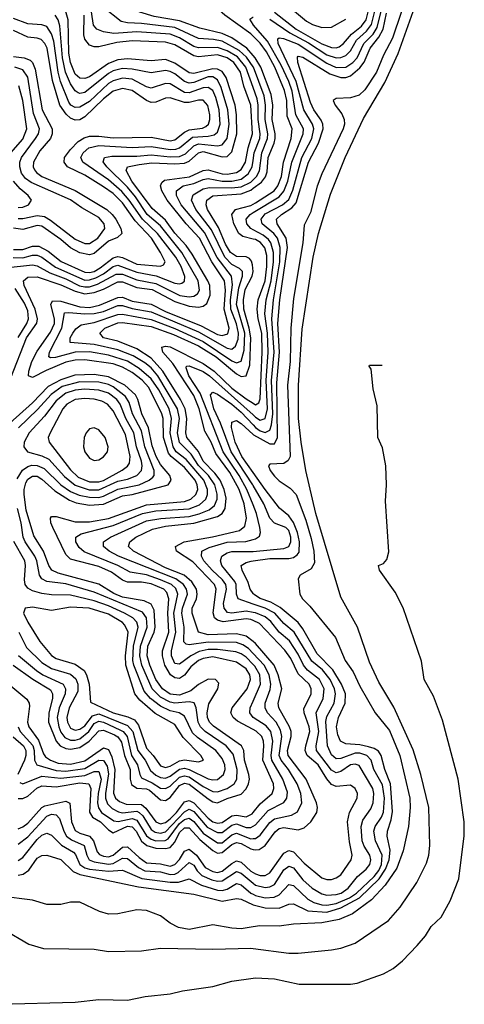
# Model space of a CAD drawing. Header units: inches. Extents: x 990535 to 1117859, y 769386 to 892122.
# Tile 4 of 256: x 1019016 to 1020890, y 844681 to 848831. Entities that reach past the tile are written whole.
import ezdxf

# ---------------------------------------------------------------- set-up
doc = ezdxf.new("R2010")
doc.units = ezdxf.units.IN
doc.header["$MEASUREMENT"] = 0
doc.layers.add('B0814', color=7, linetype='Continuous')
doc.layers.add('B0824', color=7, linetype='Continuous')

msp = doc.modelspace()

# ---------------------------------------------------------------- linework, layer by layer
at = {"layer": 'B0814', "color": 5}
for points, elevation in [([(1020000, 848679), (1019972.7, 848710), (1019910, 848753.7), (1019870, 848772.6), (1019775.4, 848795.4), (1019690, 848825.6), (1019583.5, 848843.5), (1019522.6, 848862.6), (1019506, 848870), (1019485.7, 848890), (1019487.7, 848910), (1019530, 848923.3), (1019610, 848930.7), (1019710, 848959.7), (1019750, 848973.7), (1019870, 849034.5), (1019890, 849033.4), (1019937.6, 848997.6), (1019970, 848982.3), (1020000, 848980.9)], 2220), ([(1020000, 848761.5), (1019990.6, 848770.6), (1019880.4, 848850), (1019834, 848890), (1019820.2, 848910), (1019827.3, 848930), (1019850, 848943), (1019870, 848945), (1019950, 848910.4), (1020000, 848900)], 2180), ([(1018978.1, 847321.9), (1019044.7, 847490), (1019087.8, 847552.2), (1019091.3, 847570), (1019082, 847610), (1019035, 847710), (1019032.3, 847730), (1019050, 847745.9), (1019090, 847746.4), (1019190, 847713.2), (1019250, 847685.9), (1019290, 847675.7), (1019330, 847680.3), (1019370, 847695.1), (1019430, 847725.9), (1019450, 847725.2), (1019510, 847702.2), (1019573.8, 847693.8), (1019670, 847642.5), (1019730, 847622.7), (1019770, 847619), (1019790, 847623.2), (1019804.9, 847635.1), (1019818.7, 847670), (1019816.8, 847710), (1019809.4, 847730), (1019742.4, 847842.4), (1019718.4, 847878.4), (1019670.4, 847930.4), (1019630, 847986), (1019575, 848035), (1019488.5, 848150), (1019465.3, 848194.7), (1019470, 848210), (1019519.4, 848220.6), (1019573.3, 848226.7), (1019670, 848222.5), (1019710, 848226.2), (1019730, 848234.4), (1019770, 848269.1), (1019790, 848274.5), (1019870, 848252.5), (1019890, 848254.7), (1019910, 848273.3), (1019930.6, 848350), (1019930.1, 848430), (1019924.4, 848470), (1019886.7, 848586.7), (1019870, 848612.4), (1019850, 848621.8), (1019830, 848623.9), (1019750, 848603.4), (1019730, 848606.2), (1019670, 848647.6), (1019630, 848663.2), (1019570, 848656.9), (1019470, 848665.1), (1019430, 848661.4), (1019390, 848646.6), (1019310, 848590.2), (1019290, 848582.4), (1019270, 848583.5), (1019250, 848600.7), (1019230, 848650.5), (1019223.3, 848690), (1019220, 848830), (1019208.7, 848868.7)], 2320), ([(1020000, 848544.5), (1019969.8, 848630), (1019933.8, 848673.8), (1019890, 848700), (1019850, 848713.3), (1019770, 848711.9), (1019750, 848717.1), (1019690, 848754.6), (1019650, 848768.9), (1019510, 848778.8), (1019413, 848773), (1019370, 848779.6), (1019341, 848790), (1019327.5, 848807.5), (1019314.6, 848890)], 2260), ([(1020000, 848632.3), (1019972.4, 848672.4), (1019940.9, 848700.9), (1019870, 848740), (1019832.8, 848747.2), (1019770, 848750.8), (1019670, 848797.6), (1019530, 848814.8), (1019470, 848817), (1019443.4, 848823.4), (1019370, 848882.2)], 2240), ([(1018954.5, 847785.5), (1019070, 847796.8), (1019090, 847793.2), (1019143.2, 847763.2), (1019210, 847738.5), (1019268.8, 847708.8), (1019290, 847704.2), (1019310, 847705), (1019344.6, 847715.4), (1019422.3, 847757.7), (1019450, 847757.8), (1019510, 847734.1), (1019590, 847719.2), (1019691.7, 847668.3), (1019730, 847661.9), (1019750, 847665), (1019765.3, 847674.7), (1019774.5, 847690), (1019768.3, 847730), (1019700.1, 847850), (1019610, 847962), (1019553.6, 848010), (1019503.9, 848083.9), (1019470, 848124.6), (1019383.9, 848210), (1019368.2, 848231.8), (1019374, 848250), (1019404.4, 848255.6), (1019510, 848255.2), (1019570, 848260.7), (1019650, 848252.9), (1019690, 848254.2), (1019715.2, 848264.8), (1019750, 848298.7), (1019770, 848307.6), (1019850, 848299.2), (1019870, 848302.7), (1019890.3, 848329.7), (1019898.4, 848390), (1019893.8, 848450), (1019865.5, 848545.5), (1019850, 848577.4), (1019830, 848590.3), (1019810, 848590.1), (1019750, 848566), (1019730, 848562.9), (1019710, 848570.2), (1019670, 848602.5), (1019650, 848612.4), (1019630, 848616.3), (1019570, 848606.3), (1019490, 848622.2), (1019450, 848624.9), (1019410, 848614.8), (1019390, 848603.8), (1019290, 848523.9), (1019270, 848519.8), (1019262.9, 848522.9), (1019250, 848530.6), (1019230, 848559.6), (1019209.2, 848609.2), (1019196.6, 848670), (1019185.1, 848805.1), (1019178.1, 848830), (1019165.1, 848850)], 2340), ([(1018988.7, 847828.7), (1019030, 847827.6), (1019070, 847837.7), (1019090, 847838.1), (1019110, 847830.3), (1019167.3, 847787.3), (1019290, 847733.5), (1019310, 847733.8), (1019337.4, 847742.6), (1019370, 847760), (1019410, 847790.2), (1019430, 847795.6), (1019510, 847766.5), (1019591.6, 847751.6), (1019670, 847720.8), (1019690, 847717.2), (1019699.5, 847720.5), (1019711.3, 847728.7), (1019712.3, 847747.7), (1019696.8, 847790), (1019673.5, 847830), (1019597.4, 847930), (1019534.1, 847990), (1019477.8, 848070), (1019446.4, 848106.4), (1019390, 848155.3), (1019282.3, 848230), (1019273.7, 848250), (1019283.5, 848270), (1019308, 848290), (1019350, 848300.4), (1019490, 848291.6), (1019570, 848296.4), (1019650, 848284.1), (1019674.4, 848285.6), (1019690.3, 848290), (1019745, 848335), (1019810, 848339.1), (1019835.1, 848345), (1019850, 848357.1), (1019860.6, 848390), (1019856.4, 848450), (1019842.3, 848502.3), (1019830, 848531.7), (1019810, 848545), (1019790, 848543.7), (1019730, 848522.2), (1019710, 848523.6), (1019650, 848560.8), (1019630, 848561.8), (1019570, 848541.7), (1019550, 848547.3), (1019490, 848579.7), (1019450, 848583.9), (1019410, 848573.1), (1019390, 848561.2), (1019310, 848485.4), (1019270, 848461.6), (1019250, 848460.1), (1019231, 848471), (1019223.2, 848483.2), (1019188.8, 848570), (1019178.6, 848610), (1019159.7, 848739.7), (1019150, 848770.5), (1019130, 848801.5), (1019110, 848808.7), (1019050, 848813.5), (1018990, 848835.2)], 2360), ([(1020000, 845839.1), (1019934, 845874), (1019915.6, 845890), (1019906.5, 845910), (1019911.4, 845930), (1019974.9, 846010), (1019989.5, 846050), (1019986.1, 846070), (1019970, 846094.8), (1019930, 846122.8), (1019830, 846144.9), (1019790, 846138.5), (1019770, 846129.5), (1019737.4, 846102.6), (1019710, 846068.4), (1019690, 846054.5), (1019670, 846056.5), (1019651.2, 846070), (1019628.2, 846110), (1019617.6, 846150), (1019617.9, 846170), (1019644.2, 846250), (1019640.1, 846330), (1019644.6, 846390), (1019636.6, 846416.6), (1019624.1, 846430), (1019570, 846453.4), (1019530, 846460.5), (1019470, 846460.6), (1019450, 846468.9), (1019402.7, 846502.7), (1019350, 846525.9), (1019230, 846556.9), (1019210, 846576), (1019155.7, 846690), (1019147.8, 846710), (1019146.3, 846730), (1019150, 846736.3), (1019170, 846737.5), (1019250, 846714.9), (1019310, 846713.7), (1019390, 846728.7), (1019550, 846785.9), (1019710, 846800.1), (1019736.7, 846810), (1019759.1, 846830), (1019766.9, 846850), (1019764.7, 846870), (1019755.7, 846890), (1019710, 846943.6), (1019654.3, 846990), (1019643.9, 847003.9), (1019622.6, 847070), (1019620.7, 847150), (1019615.3, 847170), (1019560.3, 847280.3), (1019531.9, 847311.9), (1019490, 847343.9), (1019450, 847365.9), (1019410, 847379.7), (1019290, 847397.4), (1019250, 847396.3), (1019210, 847387.1), (1019127.2, 847352.8), (1019070, 847322.1), (1019053.6, 847330), (1019054.5, 847350), (1019066.9, 847390), (1019090, 847433.6), (1019146.6, 847513.4), (1019162.8, 847550), (1019162.8, 847570), (1019146.7, 847630), (1019153.7, 847646.3), (1019190, 847643.9), (1019270, 847620), (1019310, 847618.2), (1019353, 847627), (1019430, 847660.3), (1019450, 847660.7), (1019490, 847644.8), (1019570, 847632), (1019630, 847600.1), (1019780.5, 847540.5), (1019850, 847503.6), (1019870, 847499.6), (1019893.2, 847506.8), (1019899.5, 847530), (1019877.7, 847610), (1019883.9, 847690), (1019879.6, 847730), (1019826.2, 847810), (1019774, 847910), (1019717.8, 847970), (1019637, 848070), (1019614.7, 848110), (1019609.3, 848130), (1019615.4, 848144.6), (1019626.4, 848153.6), (1019731.9, 848168.1), (1019790, 848194.6), (1019810, 848198.5), (1019870, 848180.7), (1019890, 848179.1), (1019930, 848186.3), (1019950, 848199.5), (1019967.6, 848230), (1019979.4, 848290), (1019997.4, 848350), (1019990, 848470), (1019961.1, 848550), (1019947.3, 848610), (1019919.2, 848650), (1019890.8, 848670), (1019850, 848682.3), (1019770, 848674.4), (1019750, 848677.7), (1019670, 848724.6), (1019630, 848735.9), (1019490, 848741.6), (1019425.1, 848734.9), (1019350, 848716.6), (1019330, 848716.5), (1019310, 848723.1), (1019290, 848748.6), (1019286.2, 848766.2), (1019287.8, 848850)], 2280), ([(1020000, 848809.5), (1019999.6, 848810), (1019986.6, 848833.4), (1019998.4, 848841.6), (1020000, 848841.8)], 2160), ([(1018990, 847862.4), (1019030, 847861.7), (1019070, 847876.1), (1019096.6, 847876.6), (1019135.6, 847855.6), (1019190.8, 847810.8), (1019290, 847766.1), (1019310, 847764.6), (1019330, 847769.6), (1019355.8, 847784.2), (1019410, 847827.2), (1019430, 847832.3), (1019450, 847828.2), (1019510, 847800.2), (1019610, 847792.2), (1019622.4, 847797.6), (1019628.8, 847810), (1019610.2, 847850), (1019571.2, 847910), (1019503.4, 847983.4), (1019450, 848058.4), (1019410, 848097.5), (1019370, 848126.6), (1019290, 848175.6), (1019217.7, 848210), (1019202.9, 848230), (1019205.5, 848250), (1019230, 848284.1), (1019263.2, 848316.8), (1019287.2, 848332.8), (1019310, 848339.8), (1019350, 848340.2), (1019410, 848333.3), (1019570, 848335.8), (1019650, 848320.1), (1019670, 848323.9), (1019710, 848356.6), (1019730, 848367), (1019786.6, 848373.4), (1019799.9, 848380.1), (1019811.6, 848390), (1019817.9, 848410), (1019818, 848430), (1019808.9, 848468.9), (1019790, 848490.8), (1019770, 848492.1), (1019730, 848481.7), (1019710, 848481.8), (1019650, 848500.7), (1019630, 848499.5), (1019590, 848483.2), (1019570, 848482.3), (1019550, 848489.4), (1019490, 848532.5), (1019450, 848540.6), (1019410, 848528.7), (1019370, 848497.6), (1019290, 848420.7), (1019270, 848409.1), (1019250, 848407.4), (1019230, 848416), (1019212.3, 848432.3), (1019185.7, 848470), (1019153.8, 848573.8), (1019132.1, 848710), (1019122.2, 848730), (1019106.5, 848746.5), (1019090, 848752.7), (1019050, 848756.4), (1018990, 848784.6)], 2380), ([(1018990, 848675.9), (1019035.5, 848670), (1019059.6, 848659.6), (1019070.1, 848650.1), (1019081.5, 848621.5), (1019110.8, 848450), (1019153.1, 848370), (1019153.3, 848350), (1019145.6, 848330), (1019101.4, 848278.6), (1019074.7, 848230), (1019072.9, 848210), (1019078.5, 848198.5), (1019086.8, 848186.7), (1019109.9, 848170), (1019250.1, 848110.1), (1019383.4, 848030), (1019406.5, 848010), (1019421, 847990), (1019441.9, 847950), (1019446.5, 847930), (1019427.9, 847912.1), (1019390, 847896.5), (1019330, 847845.7), (1019310, 847840), (1019270, 847848.3), (1019230, 847868.7), (1019190, 847904), (1019110, 847960.6), (1019090, 847963.6), (1019030, 847946.6), (1018990, 847952.1)], 2420), ([(1019010, 847992.1), (1019030, 847992.1), (1019090, 848005.4), (1019120.6, 848000.6), (1019146.3, 847986.3), (1019250, 847905.4), (1019290, 847887.3), (1019310, 847886.7), (1019345, 847910), (1019374.5, 847950), (1019372.5, 847970), (1019350, 847996.4), (1019277.4, 848037.4), (1019230, 848071.5), (1019064, 848144), (1019041.2, 848161.2), (1019024.3, 848184.3), (1019016.1, 848210), (1019016.3, 848230), (1019024, 848250), (1019082.9, 848330), (1019095.3, 848350), (1019099.7, 848370), (1019074.6, 848434.6), (1019050, 848588.3), (1019030, 848618.9), (1018995.1, 848630)], 2440), ([(1018978.2, 848270), (1019030, 848327.4), (1019046.9, 848370), (1019029.6, 848490), (1019012, 848552)], 2460), ([(1020000, 846113.4), (1019970, 846144.1), (1019950, 846158.1), (1019926.7, 846166.7), (1019850, 846176.9), (1019810, 846176.5), (1019771.8, 846168.2), (1019737.4, 846150), (1019690, 846113.9), (1019670, 846117.3), (1019656.2, 846150), (1019655.4, 846170), (1019673.8, 846250), (1019666.1, 846330), (1019682.6, 846410), (1019673.9, 846433.9), (1019656.4, 846450), (1019610.1, 846470), (1019550, 846490.8), (1019481.8, 846501.8), (1019430, 846530.8), (1019287.3, 846587.3), (1019266.1, 846606.1), (1019252.7, 846630), (1019252.2, 846650), (1019275.7, 846664.3), (1019410, 846698.8), (1019534.1, 846750), (1019590, 846760.4), (1019730, 846768.9), (1019774.5, 846785.5), (1019800.9, 846810), (1019808.2, 846830), (1019808.2, 846850), (1019791.7, 846890), (1019717.2, 846977.2), (1019676.2, 847010), (1019662.3, 847030), (1019650.3, 847090), (1019656.5, 847150), (1019645.5, 847190), (1019602.2, 847270), (1019570, 847316.7), (1019520.2, 847360.2), (1019470, 847390.8), (1019390, 847416.4), (1019310, 847431.3), (1019250, 847429.1), (1019166.4, 847406.4), (1019146.1, 847406.1), (1019139.5, 847410), (1019141.1, 847430), (1019193.4, 847530), (1019205.5, 847594.5), (1019222.9, 847597.1), (1019290, 847590.6), (1019330, 847591.9), (1019370, 847600.8), (1019430, 847625.6), (1019450, 847626.6), (1019490, 847612.8), (1019570, 847598.9), (1019770, 847514.7), (1019890, 847446.5), (1019910, 847441.4), (1019925.7, 847454.3), (1019936.4, 847483.6), (1019938.9, 847510), (1019930, 847548.7), (1019905.7, 847610), (1019905, 847650), (1019912.8, 847712.8), (1019908.2, 847750), (1019848.1, 847828.1), (1019794.4, 847934.4), (1019696.4, 848050), (1019677.5, 848090), (1019677.4, 848110), (1019704.9, 848130), (1019750, 848140.8), (1019790, 848156.4), (1019810, 848161), (1019870, 848150.2), (1019910.2, 848149.8), (1019950, 848158.8), (1019979.6, 848180.4), (1019996.1, 848210), (1020000, 848237.1)], 2260), ([(1020000, 846159.9), (1019980.6, 846180.6), (1019956.5, 846196.5), (1019930, 846205.7), (1019810, 846206.9), (1019730, 846195.6), (1019718.3, 846198.3), (1019708.5, 846208.5), (1019709.4, 846270), (1019699.2, 846330), (1019701.9, 846350), (1019722.9, 846410), (1019719.3, 846430), (1019707, 846450), (1019674.1, 846474.1), (1019432.8, 846570), (1019393.9, 846590), (1019369.4, 846610), (1019368.7, 846630), (1019398.4, 846650), (1019550, 846718.2), (1019611.6, 846728.5), (1019730, 846737.1), (1019772.6, 846747.4), (1019815.1, 846764.9), (1019836.9, 846783.1), (1019848.2, 846810), (1019848.6, 846831.4), (1019838.2, 846870), (1019811.6, 846910), (1019770, 846951.7), (1019739.1, 846999.1), (1019689.1, 847049.1), (1019681.2, 847090), (1019689.5, 847150), (1019681, 847190), (1019598.2, 847330), (1019570, 847362.7), (1019544.1, 847384.1), (1019494.3, 847414.3), (1019430, 847439.2), (1019330, 847461.1), (1019228.5, 847470), (1019228.8, 847490), (1019240.1, 847510), (1019252.6, 847527.4), (1019275.1, 847544.9), (1019330, 847554.8), (1019430, 847588.2), (1019450, 847589.3), (1019570, 847567.5), (1019670, 847529.8), (1019790, 847474.3), (1019910, 847392.9), (1019930, 847384.5), (1019950, 847391.7), (1019961.6, 847438.4), (1019964.8, 847510), (1019930, 847630), (1019939.1, 847700.9), (1019955.2, 847750), (1019954.5, 847770), (1019942, 847782), (1019910, 847798.9), (1019880.9, 847830), (1019824.8, 847944.8), (1019758.1, 848030), (1019739.9, 848070), (1019747.2, 848092.8), (1019790, 848117.7), (1019816.2, 848123.8), (1019910, 848121.3), (1019950, 848126.5), (1019990, 848146.5), (1020000, 848156)], 2240), ([(1019010, 848039), (1019030, 848040.8), (1019053.6, 848050), (1019066.3, 848070), (1019051.8, 848090), (1019017.7, 848117.7), (1018990, 848150)], 2460), ([(1020000, 846209.8), (1019970, 846232.8), (1019930, 846242.8), (1019810, 846237.4), (1019769, 846249), (1019742.6, 846330), (1019743.6, 846350), (1019761.4, 846390), (1019764.6, 846410), (1019760.6, 846430), (1019740.9, 846460.9), (1019709.9, 846490), (1019630, 846520.8), (1019495.3, 846590), (1019474.3, 846610), (1019480.1, 846630), (1019505.5, 846650), (1019576.2, 846683.8), (1019630, 846696.3), (1019750, 846708.3), (1019850, 846737.5), (1019870, 846750), (1019882.5, 846770), (1019886, 846814), (1019878.3, 846850), (1019860.5, 846890), (1019839, 846919), (1019789.3, 846970), (1019770, 847010.5), (1019721.1, 847070), (1019716.2, 847090), (1019720, 847150), (1019712.9, 847190), (1019693.5, 847230), (1019619.5, 847350), (1019570, 847403.4), (1019510, 847442.9), (1019430, 847475.6), (1019369.9, 847490), (1019354.4, 847510), (1019375.2, 847530), (1019430, 847552.5), (1019450, 847553.9), (1019570, 847538.1), (1019664.3, 847504.3), (1019770, 847455.4), (1019843.8, 847410), (1019930, 847337.7), (1019950, 847326.8), (1019970, 847329.4), (1019985.7, 847374.3), (1019989.7, 847490), (1019983.9, 847530), (1019960.2, 847610), (1019958.7, 847650), (1019966.6, 847693.4), (1019995.6, 847750), (1019999.5, 847770), (1019997.6, 847797.6), (1019993.4, 847813.4), (1019984.5, 847824.5), (1019970, 847831.3), (1019930, 847832), (1019904.9, 847850), (1019884, 847884), (1019854.1, 847954.1), (1019807.3, 848030), (1019801.5, 848050), (1019805.1, 848070), (1019830, 848087.8), (1019950, 848096.6), (1019990, 848112.8), (1020000, 848120.1)], 2220), ([(1020000, 847906.3), (1019957.2, 847917.2), (1019939.5, 847930), (1019918.1, 847970), (1019909.9, 848010), (1019925.1, 848030), (1019990, 848047.7), (1020000, 848053.1)], 2180), ([(1020000, 847945.4), (1019990.5, 847950.5), (1019973.5, 847970), (1019970.6, 847990), (1019987.4, 848010), (1020000, 848017.7)], 2160), ([(1019010, 847490.5), (1019046.2, 847550), (1019053.5, 847570), (1019050, 847603.2), (1019035.8, 847635.8), (1018997.7, 847697.7)], 2340), ([(1020000, 846298.2), (1019990, 846302.8), (1019970, 846306), (1019873.3, 846293.3), (1019850, 846300), (1019837.6, 846310), (1019831.1, 846331.1), (1019844.5, 846430), (1019836.9, 846450), (1019745.2, 846545.2), (1019676.7, 846590), (1019672.5, 846610), (1019709.8, 846630), (1019829.3, 846650.7), (1019942.3, 846677.7), (1019964.5, 846695.5), (1019972.4, 846730), (1019961.9, 846790), (1019940.7, 846850), (1019902.1, 846922.1), (1019842.3, 847002.3), (1019823.2, 847050), (1019796.6, 847096.6), (1019772, 847190), (1019750, 847246.8), (1019662, 847382), (1019619.7, 847430), (1019614.5, 847450), (1019630, 847455.1), (1019650, 847451.2), (1019790, 847382), (1019836.2, 847350), (1019910, 847278.3), (1019970, 847232.3), (1020000, 847214)], 2180), ([(1020000, 846785.7), (1019973.8, 846850), (1019940.8, 846910), (1019873.2, 847010), (1019776.2, 847256.2), (1019728.8, 847330), (1019717.2, 847362.8), (1019718.5, 847370), (1019730, 847372.2), (1019790, 847348.6), (1019816.6, 847330), (1020000, 847164.9)], 2160), ([(1018988.8, 846110), (1019071, 846051), (1019145.6, 846005.6), (1019154.2, 845990), (1019154.1, 845970), (1019138.5, 845910), (1019137.4, 845870), (1019169.3, 845790), (1019186.9, 845770), (1019210, 845759.1), (1019230, 845755.7), (1019270, 845763.8), (1019309.6, 845790.4), (1019350, 845833.8), (1019370, 845836), (1019416.1, 845816.1), (1019430, 845808), (1019445.5, 845785.5), (1019458.3, 845730), (1019481.3, 845670), (1019481.2, 845630), (1019487.4, 845607.4), (1019510, 845591.3), (1019550, 845588.6), (1019563.1, 845583.1), (1019610, 845542.3), (1019630, 845540.2), (1019650, 845552.5), (1019690, 845603.3), (1019710, 845613.1), (1019730, 845609.2), (1019810, 845546.8), (1019830, 845534.6), (1019850, 845530), (1019890, 845548.2), (1019950, 845566.9), (1019970.6, 845589.4), (1019981, 845610), (1019985.1, 845630), (1019982.5, 845650), (1019964, 845710), (1019960.2, 845750), (1019951.2, 845770), (1019833.4, 845853.4), (1019816.4, 845870), (1019807.5, 845890), (1019805.8, 845910), (1019813.3, 845946.7), (1019851.4, 846010), (1019855, 846035), (1019840.9, 846050), (1019810, 846051.5), (1019770, 846029.3), (1019737.9, 846002.1), (1019690, 845983.8), (1019650, 845988.2), (1019618, 846010), (1019590.1, 846050.1), (1019563.9, 846110), (1019552.8, 846150), (1019555.6, 846190), (1019582.4, 846250), (1019586.5, 846270), (1019582.4, 846342.4), (1019570, 846367.4), (1019541, 846381), (1019450, 846396.4), (1019412.2, 846412.2), (1019350, 846452.1), (1019178.1, 846498.1), (1019151.2, 846511.2), (1019139.6, 846530), (1019117, 846590), (1019075.7, 846655.7), (1019043.9, 846763.9), (1019035.3, 846830), (1019034.8, 846850), (1019041.4, 846878.6), (1019050, 846893.5), (1019070, 846907.2), (1019090, 846906.9), (1019110, 846894.8), (1019164.8, 846844.8), (1019225.6, 846805.6), (1019254.2, 846794.2), (1019310, 846785.1), (1019370, 846789.2), (1019450, 846824), (1019490, 846829.7), (1019641.3, 846870), (1019654.6, 846890), (1019649, 846910), (1019610, 846955.4), (1019590.6, 846990), (1019574.5, 847034.5), (1019559.6, 847110), (1019531, 847170), (1019514.3, 847230), (1019504.3, 847250), (1019458.8, 847290), (1019390, 847325.2), (1019330, 847334.7), (1019248.2, 847331.8), (1019190, 847313.1), (1019135.8, 847284.2), (1019070, 847215.9), (1018974.9, 847130)], 2320), ([(1019004.9, 846895.1), (1019028.4, 846931.6), (1019050, 846947), (1019067.5, 846952.5), (1019090, 846952.4), (1019119.7, 846939.7), (1019190.2, 846870.2), (1019230, 846841.6), (1019266.7, 846826.7), (1019310, 846817.7), (1019350, 846817.2), (1019370, 846821.9), (1019430, 846851.9), (1019520.1, 846870), (1019562.3, 846890), (1019577.2, 846902.8), (1019583.2, 846910), (1019582.8, 846930), (1019543, 847030), (1019530, 847097.9), (1019492.2, 847170), (1019477.6, 847217.6), (1019462.5, 847242.5), (1019410, 847283.9), (1019390, 847293.6), (1019350, 847303.1), (1019270, 847304.3), (1019195.8, 847284.2), (1019148.7, 847251.3), (1019091.8, 847188.2), (1019010.6, 847110)], 2340), ([(1020000, 846867.9), (1019998.8, 846870), (1019907.4, 847010), (1019861.9, 847130), (1019834.2, 847190), (1019820.8, 847250), (1019830, 847261.5), (1019850, 847252.4), (1019910, 847210.4), (1019950, 847176.6), (1020000, 847122.7)], 2140), ([(1020000, 846921.6), (1019952.1, 846990), (1019924.8, 847050), (1019908.5, 847111.5), (1019910, 847134.9), (1019930, 847140.8), (1019950, 847128.5), (1020000, 847082.4)], 2120), ([(1019011.5, 846151.5), (1019087.2, 846087.2), (1019113.8, 846070), (1019199.3, 846030), (1019209.8, 846010), (1019207.2, 845990), (1019182.2, 845930), (1019174.5, 845890), (1019181.2, 845850), (1019190, 845827.4), (1019206, 845806), (1019230, 845794.1), (1019250, 845793.9), (1019270, 845800), (1019307.6, 845830), (1019330, 845864.9), (1019350, 845874.4), (1019370, 845870.3), (1019438.1, 845838.1), (1019452.7, 845830), (1019469.4, 845809.4), (1019487.7, 845730), (1019512.8, 845690), (1019522.3, 845650), (1019530, 845635.7), (1019575, 845615), (1019610, 845591.9), (1019630, 845590), (1019650, 845600.7), (1019690, 845638), (1019710, 845644), (1019730, 845639.9), (1019790, 845599), (1019830, 845578.4), (1019850, 845576.6), (1019890, 845590.6), (1019920.3, 845610), (1019931.6, 845630), (1019933, 845670), (1019915.1, 845735.1), (1019886.7, 845770), (1019798.4, 845830), (1019777.9, 845850), (1019768.2, 845870), (1019760.2, 845930), (1019751, 845951), (1019730, 845955.6), (1019670, 845950.6), (1019650, 845954.2), (1019610, 845975.7), (1019574, 846010), (1019531.3, 846110), (1019522.2, 846150), (1019524.7, 846190), (1019553.8, 846270), (1019550.1, 846310.1), (1019534.1, 846334.1), (1019330, 846417.5), (1019210, 846453.5), (1019130, 846463), (1019110, 846474.7), (1019099.3, 846490), (1019087.8, 846550), (1019079.7, 846570), (1019038.7, 846630), (1019031.3, 846650), (1019022.4, 846710), (1019006.3, 846770)], 2340), ([(1019012.2, 846250), (1019045.2, 846185.2), (1019110, 846121.4), (1019150, 846095.8), (1019230, 846072.8), (1019253.2, 846053.2), (1019261.8, 846030), (1019260.6, 845999.4), (1019224.8, 845930), (1019215.2, 845890), (1019217.1, 845870), (1019230, 845844.5), (1019250, 845836.1), (1019270, 845840.5), (1019290, 845854.9), (1019322.8, 845897.2), (1019350, 845904.7), (1019470, 845856.3), (1019493.3, 845830), (1019513.4, 845750), (1019544.7, 845710), (1019566.7, 845666.7), (1019590, 845646.9), (1019610, 845637.1), (1019630, 845634.2), (1019650, 845642.3), (1019690, 845671.7), (1019710, 845675.7), (1019730.9, 845670.9), (1019810, 845630.8), (1019830, 845626.5), (1019850, 845628.9), (1019875.4, 845650), (1019881.7, 845670), (1019880.4, 845690), (1019870, 845716.6), (1019842.3, 845750), (1019765.4, 845805.4), (1019745, 845825), (1019710, 845896), (1019688.9, 845908.9), (1019650, 845918.1), (1019610, 845937.2), (1019567, 845970), (1019540.1, 846000.1), (1019497, 846110), (1019493.3, 846130), (1019495.8, 846190), (1019515.7, 846270), (1019510, 846291.8), (1019493.1, 846310), (1019458.5, 846330), (1019390, 846360.6), (1019330, 846381.1), (1019230, 846405.2), (1019150, 846407), (1019110, 846412.8), (1019070, 846423), (1019050, 846435), (1019039.7, 846450), (1019036.5, 846470), (1019040.7, 846530), (1019037.6, 846550), (1018991.5, 846631.5)], 2360), ([(1020000, 846332.5), (1019970, 846338), (1019910, 846330), (1019891.7, 846331.7), (1019877.2, 846350), (1019875.4, 846370), (1019887.6, 846430), (1019884.7, 846450), (1019870.9, 846470), (1019827, 846510), (1019792.4, 846550), (1019782.4, 846570), (1019783.2, 846590), (1019814.3, 846605.7), (1019890, 846628.7), (1019968.8, 846631.2), (1020000, 846639.4)], 2160), ([(1020000, 846367.8), (1019936.4, 846390), (1019930.3, 846410), (1019928.2, 846450), (1019922.6, 846462.6), (1019868.7, 846530), (1019862, 846550), (1019868.5, 846570), (1019890, 846584.2), (1019910.4, 846589.6), (1019991.1, 846588.9), (1020000, 846589.7)], 2140), ([(1020000, 846412), (1019988, 846430), (1019978.8, 846458.8), (1019953.5, 846510), (1019949.3, 846530.7), (1019970, 846543), (1019991.9, 846548.1), (1020000, 846549.3)], 2120), ([(1018971, 846030), (1019046.3, 845966.3), (1019056.2, 845950), (1019057.2, 845937.2), (1019049.6, 845870), (1019054, 845850), (1019094.7, 845794.7), (1019116.1, 845736.1), (1019124.5, 845724.5), (1019146.2, 845710), (1019177.8, 845697.8), (1019230, 845693.5), (1019290, 845706.4), (1019370, 845762.3), (1019390, 845754.3), (1019404.1, 845724.1), (1019417.1, 845670), (1019411.3, 845571.3), (1019420.5, 845550), (1019436.3, 845536.3), (1019464.3, 845524.3), (1019530, 845523.4), (1019548.2, 845508.2), (1019589.6, 845449.6), (1019610, 845442.1), (1019630, 845447.5), (1019650, 845463.3), (1019677.3, 845490), (1019710, 845534.1), (1019730, 845539.7), (1019750.6, 845530), (1019810, 845464.9), (1019830, 845450.6), (1019850, 845444.5), (1019870, 845447.1), (1019910, 845475.4), (1019930, 845478.7), (1019970, 845471.7), (1019995.7, 845484.3), (1020000, 845489.5)], 2280), ([(1019999.9, 845890), (1019985.4, 845910), (1019987.4, 845930), (1020000, 845958.6)], 2260), ([(1019010, 845850), (1019018.7, 845830), (1019071.4, 845771.4), (1019076.9, 845750), (1019078.1, 845710), (1019088.5, 845690), (1019170, 845666.4), (1019210, 845663.6), (1019290, 845675.4), (1019350, 845709.2), (1019370, 845708.5), (1019384.2, 845684.2), (1019390, 845652), (1019377.6, 845570), (1019377.3, 845550), (1019385.6, 845525.6), (1019406.1, 845506.1), (1019432.4, 845492.4), (1019450, 845488.6), (1019510, 845494.7), (1019519.7, 845490), (1019535.4, 845475.4), (1019570, 845417.5), (1019586.8, 845406.8), (1019610, 845402.8), (1019630, 845408.5), (1019710, 845492.2), (1019730, 845503), (1019750, 845494.2), (1019806.9, 845426.9), (1019850, 845405.2), (1019870, 845404.6), (1019910, 845436.1), (1019930, 845441.1), (1019970, 845425.5), (1019990, 845425.5), (1020000, 845431.6)], 2260), ([(1018988.3, 845808.3), (1019031.8, 845770), (1019042.4, 845750), (1019042.6, 845730), (1019036.7, 845710), (1019008.1, 845650)], 2240), ([(1019016.1, 845616.1), (1019030, 845609.7), (1019110, 845642.8), (1019190, 845633.5), (1019290, 845645.9), (1019330, 845661.6), (1019350, 845661.4), (1019360.1, 845630), (1019346.5, 845570), (1019344.6, 845530), (1019348.6, 845508.6), (1019360.5, 845490), (1019413.5, 845453.5), (1019431.4, 845451.4), (1019490, 845464.4), (1019510, 845457.6), (1019550, 845391), (1019570, 845376.6), (1019590, 845370.5), (1019628.8, 845371.2), (1019641.8, 845378.2), (1019690, 845442.6), (1019710, 845459.6), (1019730, 845464.8), (1019750, 845452), (1019790, 845401.6), (1019850, 845362.1), (1019870, 845361.5), (1019910, 845395.2), (1019930, 845402.4), (1019990, 845378), (1020000, 845379.2)], 2240), ([(1019010, 845548), (1019030, 845548.9), (1019050, 845558.8), (1019088.3, 845591.7), (1019110, 845601.6), (1019170, 845597.7), (1019270, 845614.1), (1019307.9, 845610), (1019315.6, 845590), (1019310.8, 845490.8), (1019322.9, 845470), (1019356.3, 845450), (1019390, 845415.9), (1019410, 845404.1), (1019470, 845431.2), (1019490, 845429.6), (1019506.6, 845410), (1019530, 845368.6), (1019552.6, 845350), (1019590, 845338.3), (1019630, 845337.4), (1019650, 845342.4), (1019670, 845364.5), (1019690, 845404.6), (1019710, 845425), (1019730, 845424.5), (1019775.9, 845375.9), (1019830, 845329.3), (1019850, 845318.5), (1019870, 845321.3), (1019910, 845354.7), (1019930, 845363.5), (1019950, 845358.7), (1019990, 845335.9), (1020000, 845333.6)], 2220), ([(1019010, 845420.6), (1019030, 845428.2), (1019050, 845443.7), (1019110, 845510.3), (1019122.5, 845517.5), (1019210, 845536.6), (1019228, 845528), (1019235, 845450), (1019250, 845413.3), (1019270, 845401.6), (1019310.7, 845390), (1019327.7, 845370), (1019343.3, 845323.3), (1019353, 845313), (1019370, 845305.3), (1019390, 845302.7), (1019410, 845308.8), (1019450, 845342.9), (1019470, 845345), (1019519.1, 845299.1), (1019550, 845276.8), (1019610, 845273), (1019650, 845263.6), (1019670, 845270), (1019689.4, 845290.6), (1019710, 845325.9), (1019730, 845335.2), (1019761.6, 845310), (1019797.4, 845257.4), (1019830, 845240.4), (1019850, 845236.9), (1019870, 845241.5), (1019910, 845274.4), (1019930, 845285), (1019950, 845280.2), (1019990, 845242.2), (1020000, 845236.5)], 2180), ([(1019010, 845355.8), (1019050, 845387.2), (1019130, 845474), (1019150, 845482.1), (1019170, 845480.1), (1019183.9, 845463.9), (1019201.6, 845410), (1019213.9, 845390), (1019234, 845374), (1019288.3, 845350), (1019299, 845310), (1019309.5, 845290), (1019330, 845281.2), (1019390, 845272.1), (1019410, 845275), (1019450, 845297.3), (1019470, 845295.6), (1019517, 845257), (1019543.5, 845243.5), (1019610, 845239.1), (1019650, 845228.5), (1019670, 845229.5), (1019683.5, 845236.5), (1019730, 845279.2), (1019750, 845266.9), (1019763.5, 845243.5), (1019783.6, 845223.6), (1019825.4, 845205.4), (1019850, 845199.4), (1019870, 845201.1), (1019930, 845240.3), (1019950, 845233.3), (1020000, 845191.9)], 2160), ([(1019010, 845287.3), (1019030, 845300.1), (1019090, 845376), (1019110, 845394.3), (1019130, 845401.8), (1019150, 845393.3), (1019192.1, 845352.1), (1019242.5, 845322.5), (1019251.8, 845311.8), (1019269.9, 845269.9), (1019290, 845256.6), (1019310, 845250.5), (1019390, 845242), (1019450, 845246.2), (1019530.8, 845210.8), (1019650, 845195), (1019684.9, 845195.1), (1019730, 845210.4), (1019782.5, 845182.5), (1019850, 845161.5), (1019870, 845159.9), (1019890, 845166), (1019930, 845190.1), (1019950, 845184.7), (1019990, 845150), (1020000, 845144.5)], 2140), ([(1019010, 845225.3), (1019031, 845229), (1019054.2, 845245.8), (1019090, 845297.4), (1019110, 845308.7), (1019130, 845309.6), (1019190, 845290.8), (1019240.9, 845240.9), (1019270, 845227.8), (1019516.4, 845176.4), (1019750, 845144.9), (1019870, 845115.7), (1019930, 845126.9), (1019950, 845123.6), (1019999.7, 845099.7), (1020000, 845099.6)], 2120), ([(1020000, 845007.2), (1019950, 844999.7), (1019910, 845002), (1019830, 845015.7), (1019730, 844995.7), (1019685.1, 845005.1), (1019650, 845023.6), (1019610, 845053.2), (1019550, 845075.9), (1019510, 845078.8), (1019430, 845061.9), (1019390, 845060.7), (1019352, 845072), (1019270, 845112), (1019230, 845112.1), (1019190, 845102.1), (1019130, 845101.7), (1019070, 845119.9), (1018937.3, 845137.3)], 2080), ([(1018950, 844995.8), (1019054.9, 844934.9), (1019116.2, 844916.2), (1019330, 844913.4), (1019390, 844903.7), (1019530, 844906.4), (1019610, 844917.5), (1019830, 844913), (1019990, 844917), (1020000, 844915.8)], 2060), ([(1018930, 844680.9), (1019249.4, 844689.4), (1019350, 844701.5), (1019470, 844698.2), (1019545.5, 844714.5), (1019650, 844724.8), (1019702.5, 844737.5), (1019830, 844755.7), (1019910, 844778.3), (1020000, 844790.8)], 2040)]:
    msp.add_lwpolyline(points, dxfattribs=dict(at, elevation=elevation))
for points, elevation in [([(1019290, 847272.9), (1019250, 847269.6), (1019210, 847256.2), (1019170, 847224.3), (1019121, 847159), (1019055.9, 847090), (1019034.8, 847050), (1019033.7, 847030), (1019049.4, 847009.4), (1019110, 846992.2), (1019138.6, 846978.6), (1019205.2, 846905.2), (1019249.4, 846869.4), (1019309.4, 846849.4), (1019350, 846848.8), (1019430, 846885.5), (1019470, 846893.9), (1019509.4, 846910), (1019529.2, 846930.8), (1019532.7, 846950), (1019529.5, 846970), (1019507.8, 847030), (1019497.8, 847090), (1019463.5, 847150), (1019439.8, 847210), (1019425.1, 847230), (1019390, 847256.6), (1019350, 847269.4)], 2360), ([(1019290, 847234.3), (1019249.7, 847230.3), (1019214.8, 847210), (1019197.5, 847190), (1019144.2, 847090), (1019136.3, 847070), (1019139.8, 847050), (1019230, 846933.8), (1019263.2, 846903.2), (1019310, 846883), (1019350, 846882.3), (1019370, 846889), (1019448, 846932), (1019470.8, 846949.2), (1019478.6, 846961.4), (1019482.4, 846990), (1019462, 847082), (1019410, 847182.2), (1019385.8, 847210), (1019362.9, 847222.9), (1019330, 847231.5)], 2380), ([(1019330, 847110.8), (1019310, 847105.6), (1019296.4, 847090), (1019287.5, 847070), (1019284.4, 847030), (1019290, 847008.8), (1019310, 846982.3), (1019330, 846973.1), (1019350, 846975.7), (1019370, 846987.8), (1019385.9, 847010), (1019389.6, 847030), (1019376.2, 847070), (1019350, 847101.7)], 2420), ([(1019230, 846354.9), (1019150, 846340.9), (1019070, 846354.6), (1019039.5, 846350), (1019032.6, 846330), (1019050, 846291.2), (1019101.5, 846210), (1019150, 846150.5), (1019170, 846138.8), (1019250, 846114), (1019287.3, 846087.3), (1019297.4, 846070), (1019308.4, 846030), (1019314.1, 845954.1), (1019410, 845909.9), (1019472.2, 845892.2), (1019499.4, 845879.4), (1019517.1, 845857.1), (1019550, 845760.4), (1019579.2, 845730), (1019610, 845685.8), (1019630, 845679.1), (1019650, 845684.2), (1019690, 845707.4), (1019710, 845711.9), (1019770, 845702.8), (1019790.5, 845710), (1019779, 845730), (1019705.6, 845805.6), (1019670, 845859.9), (1019587.2, 845907.2), (1019523, 845963), (1019501.1, 845990), (1019463.4, 846110), (1019461.9, 846150), (1019472.7, 846250), (1019459.2, 846279.2), (1019448.8, 846290), (1019390, 846325.2), (1019309.2, 846350.8)], 2380)]:
    msp.add_lwpolyline(points, close=True, dxfattribs=dict(at, elevation=elevation))
at = {"layer": 'B0824', "color": 5}
for points, elevation in [([(1020661, 848970), (1020587.3, 848752.7), (1020550, 848681), (1020520.3, 848610), (1020470, 848535.4), (1020447.3, 848512.7), (1020410, 848500.7), (1020350, 848498.6), (1020337.7, 848490), (1020345.9, 848470), (1020373.6, 848433.6), (1020383.9, 848410), (1020385.4, 848390), (1020379.6, 848370), (1020290, 848181.4), (1020270, 848129.4), (1020241.8, 848018.1), (1020215.4, 847964.6), (1020209.4, 847890), (1020170, 847655.3), (1020159.3, 847530), (1020155.8, 847390), (1020145.1, 847290), (1020156, 846990), (1020147.5, 846972.5), (1020130, 846959.9), (1020070, 846956.8), (1020064.6, 846950), (1020071.8, 846930), (1020090, 846906.1), (1020110, 846887.4), (1020156.5, 846856.5), (1020180.7, 846830), (1020222, 846722), (1020244.7, 846644.7), (1020256.2, 846590), (1020258, 846542), (1020244.3, 846515.7), (1020198, 846490), (1020190, 846474.6), (1020196.3, 846410), (1020208.4, 846390), (1020239.4, 846359.4), (1020346.4, 846226.4), (1020388.3, 846130), (1020421.9, 846081.9), (1020450, 846021.9), (1020513.6, 845910), (1020575.1, 845835.1), (1020618.8, 845730), (1020659.7, 845550), (1020661.5, 845510), (1020655.1, 845430), (1020632, 845328), (1020605.2, 845254.8), (1020556.5, 845183.5), (1020498.6, 845121.4), (1020418.1, 845061.9), (1020362.2, 845037.8), (1020290, 845025), (1020170, 845019.1), (1020110, 845010.2), (1020028.5, 845011.5), (1020000, 845007.2)], 2080), ([(1020000, 844915.8), (1020150, 844897), (1020190, 844896.1), (1020330, 844910.1), (1020370, 844918.2), (1020430, 844938.5), (1020570, 845034.7), (1020619.8, 845090), (1020690, 845194.9), (1020730, 845275.8), (1020739.9, 845310), (1020744, 845350), (1020740.2, 845510), (1020706.9, 845650), (1020674.1, 845754.1), (1020593, 845933), (1020530, 846038.9), (1020490, 846122.9), (1020439.8, 846270), (1020370, 846396.9), (1020264, 846750), (1020222.5, 846930), (1020201.7, 847050), (1020191.6, 847150), (1020190.7, 847290), (1020206.9, 847526.9), (1020252.8, 847830), (1020276.1, 847930), (1020325.4, 848094.6), (1020387.9, 848250), (1020465.7, 848414.3), (1020554.5, 848565.5), (1020611.8, 848688.2), (1020710, 848964.2)], 2060), ([(1020000, 847122.7), (1020010, 847111.9), (1020030, 847097.5), (1020050, 847091), (1020070, 847100.1), (1020077.4, 847122.6), (1020082.6, 847170), (1020077.9, 847310), (1020088.4, 847430), (1020078.7, 847570), (1020085.1, 847650), (1020111.9, 847810), (1020113.8, 847870), (1020102.6, 847910), (1020086.8, 847930), (1020037.7, 847970), (1020033.6, 847990), (1020050, 848011.7), (1020123.4, 848050), (1020150, 848073.3), (1020167.5, 848112.5), (1020205.4, 848250), (1020246.9, 848330), (1020255.2, 848370), (1020250.4, 848390.4), (1020213.1, 848450), (1020181.4, 848570), (1020106.1, 848730), (1020104.5, 848750), (1020110, 848754.4), (1020128.1, 848751.9), (1020190, 848726.9), (1020310, 848647.1), (1020350, 848629.3), (1020390, 848630.5), (1020420.4, 848650), (1020438.1, 848670), (1020466.3, 848730), (1020505.7, 848770), (1020522.5, 848797.5), (1020555.4, 848930)], 2140), ([(1020070, 848832.9), (1020155, 848775), (1020233, 848733), (1020310, 848682.9), (1020350, 848669.8), (1020370, 848671.2), (1020390, 848679.3), (1020410, 848698.8), (1020436, 848744), (1020478, 848782), (1020498.4, 848810), (1020528.6, 848930)], 2160), ([(1020090, 848862.6), (1020181.8, 848790), (1020290, 848729.2), (1020330, 848713), (1020350, 848712.3), (1020363.1, 848716.9), (1020381, 848730), (1020414.5, 848770), (1020456.6, 848803.4), (1020475.7, 848830), (1020502.4, 848937.6)], 2180), ([(1020116.4, 848916.4), (1020224.7, 848824.7), (1020250, 848810.5), (1020290, 848797.9), (1020330, 848799.3), (1020390, 848832.2)], 2220), ([(1020000, 847082.4), (1020001.3, 847081.3), (1020070, 847042.5), (1020090, 847042.6), (1020102.3, 847070), (1020099.3, 847300.7), (1020110.7, 847430), (1020104.2, 847550), (1020112.9, 847650), (1020144.3, 847870), (1020138.9, 847910), (1020100.7, 847970), (1020098.4, 847990), (1020119.6, 848010), (1020162.7, 848037.3), (1020180.9, 848059.1), (1020233.7, 848230), (1020275.7, 848310), (1020294.9, 848370), (1020294, 848390), (1020286.5, 848406.5), (1020255.8, 848450), (1020241.4, 848481.4), (1020188.5, 848650), (1020186.8, 848673.2), (1020190, 848676.8), (1020210, 848672.7), (1020322.9, 848602.9), (1020370, 848587.4), (1020390, 848587.2), (1020410, 848593.6), (1020450, 848628.2), (1020468.1, 848651.9), (1020493.3, 848710), (1020530, 848756.6), (1020547.3, 848790), (1020562, 848858)], 2120), ([(1020000, 848017.7), (1020110, 848084.4), (1020130, 848107.3), (1020146.4, 848150), (1020163.5, 848230), (1020211.1, 848350), (1020212.2, 848370), (1020179.8, 848430), (1020164.1, 848530), (1020150.3, 848570.3), (1020118.3, 848638.3), (1020060, 848740), (1020000, 848809.5)], 2160), ([(1020000, 848053.1), (1020010, 848058.4), (1020088.4, 848110), (1020104.7, 848130), (1020119, 848170), (1020128.4, 848230), (1020160.2, 848330), (1020164, 848370), (1020143.7, 848423.7), (1020141.9, 848490), (1020132.7, 848532.7), (1020091.9, 848630), (1020055.8, 848695.8), (1020030, 848732.1), (1020000, 848761.5)], 2180), ([(1020000, 848120.1), (1020034.7, 848145.3), (1020051.7, 848168.3), (1020059.4, 848190), (1020063.8, 848250), (1020088.7, 848310), (1020092.7, 848330), (1020092.7, 848350), (1020080.6, 848410), (1020083.2, 848470), (1020075.9, 848515.9), (1020032.2, 848630), (1020008, 848670), (1020000, 848679)], 2220), ([(1020000, 848156), (1020014.7, 848170), (1020026.1, 848193.9), (1020036.3, 848270), (1020060.9, 848330), (1020061.4, 848350), (1020050.7, 848410), (1020052.7, 848470), (1020046.1, 848510), (1020001.6, 848630), (1020000, 848632.3)], 2240), ([(1020000, 848237.1), (1020004.7, 848270), (1020027.6, 848330), (1020030.1, 848349.9), (1020021, 848410), (1020021.5, 848470), (1020016.9, 848496.9), (1020000, 848544.5)], 2260), ([(1020000, 847164.9), (1020010, 847155.9), (1020030, 847143.1), (1020050, 847149.7), (1020060.6, 847190), (1020055.4, 847310), (1020063.5, 847430), (1020060, 847510), (1020049.5, 847590.5), (1020055.4, 847650), (1020076.3, 847730), (1020085.8, 847810), (1020085.3, 847850), (1020075.2, 847890), (1020064.9, 847904.9), (1020042.6, 847922.6), (1020000, 847945.4)], 2160), ([(1020000, 847214), (1020010, 847207.9), (1020023.9, 847216.1), (1020030, 847233), (1020037.7, 847430), (1020036, 847510), (1020021, 847570), (1020017.1, 847610), (1020021.1, 847650), (1020050.5, 847730), (1020057.9, 847790), (1020057.2, 847837.2), (1020048.8, 847868.8), (1020031.6, 847891.6), (1020010, 847903.7), (1020000, 847906.3)], 2180), ([(1020000, 844790.8), (1020010, 844792.2), (1020090, 844787.9), (1020194.3, 844765.7), (1020410, 844765.2), (1020438, 844770), (1020550, 844809.4), (1020590, 844831.4), (1020630, 844864.7), (1020691.5, 844928.5), (1020726, 844970), (1020750.5, 845009.5), (1020792.4, 845047.6), (1020830, 845117), (1020866.4, 845210), (1020889.1, 845390.9), (1020889.9, 845450.1), (1020864.7, 845630), (1020798.4, 845878.4), (1020759.9, 845979.9), (1020720.3, 846050), (1020710, 846126.6), (1020631.6, 846351.6), (1020598.4, 846418.4), (1020532, 846510), (1020528.7, 846530), (1020550, 846539.3), (1020563.8, 846556.2), (1020571.6, 846588.4), (1020558.2, 846801.8), (1020562, 846870), (1020559.3, 846950), (1020545.8, 847025.8), (1020525.2, 847070), (1020522.7, 847202.7), (1020505.2, 847274.8), (1020498, 847358), (1020489.3, 847370.7), (1020490, 847374), (1020543.5, 847374)], 2040), ([(1020000, 846549.3), (1020070, 846559.3), (1020150, 846560.1), (1020170, 846564.7), (1020185.4, 846574.6), (1020193.3, 846586.7), (1020195.5, 846630), (1020187, 846670), (1020170, 846711.7), (1020150, 846739), (1020111.7, 846771.7), (1020050, 846850.2), (1020000, 846921.6)], 2120), ([(1020000, 846589.7), (1020130, 846601.3), (1020150, 846610.1), (1020159.4, 846630), (1020159.5, 846650), (1020150, 846677.5), (1020137.3, 846690), (1020090, 846708.5), (1020070.3, 846730), (1020044.4, 846790), (1020000, 846867.9)], 2140), ([(1020000, 846639.4), (1020010, 846642.1), (1020026.5, 846653.5), (1020031.2, 846670), (1020028.4, 846690), (1020014.6, 846750), (1020000, 846785.7)], 2160), ([(1020000, 845099.6), (1020050, 845086.9), (1020110, 845085.7), (1020150, 845102.4), (1020170, 845104.6), (1020230, 845074.6), (1020310, 845069.8), (1020370, 845087.3), (1020448.3, 845130), (1020530.7, 845210), (1020558.1, 845250), (1020573.9, 845290), (1020577.9, 845330), (1020564.6, 845390), (1020565.5, 845410), (1020581.6, 845458.4), (1020586.7, 845493.3), (1020578.9, 845610), (1020555.6, 845670), (1020539.8, 845730), (1020527.7, 845747.7), (1020510, 845759.2), (1020486.6, 845766.7), (1020450, 845774.7), (1020390, 845778.2), (1020368.4, 845790), (1020357, 845817), (1020350.9, 845850.9), (1020360.1, 845890), (1020387.6, 845950), (1020389.3, 845990), (1020372.9, 846030), (1020336, 846090), (1020270, 846158.3), (1020210, 846263.6), (1020189.4, 846289.4), (1020113.9, 846353.9), (1020075.1, 846375.1), (1020030, 846391), (1020001.4, 846410), (1020000, 846412)], 2120), ([(1020000, 845144.5), (1020010, 845138.9), (1020050, 845129.6), (1020088.1, 845131.9), (1020110, 845141.7), (1020150, 845186.5), (1020170, 845181.7), (1020230, 845124.1), (1020255.8, 845110), (1020290, 845099.8), (1020310, 845098.5), (1020350, 845105.5), (1020405.5, 845130), (1020436.1, 845150), (1020510, 845219), (1020530, 845245.1), (1020541.4, 845270), (1020543.6, 845310), (1020516.2, 845370), (1020509.1, 845410), (1020514.7, 845430), (1020540.8, 845470), (1020548.8, 845491.2), (1020552.9, 845550), (1020545.3, 845605.3), (1020509.2, 845670), (1020497.5, 845710), (1020479.1, 845730), (1020450, 845739), (1020430, 845739.1), (1020370, 845717.3), (1020350, 845715.1), (1020330, 845731.9), (1020313.4, 845770), (1020306.9, 845873.1), (1020310, 845893.5), (1020341.4, 845950), (1020347.2, 845990), (1020343, 846010), (1020324.1, 846050), (1020292, 846090), (1020246.9, 846126.9), (1020172.7, 846250), (1020130, 846286.3), (1020090.7, 846330), (1020051.3, 846350), (1020000, 846367.8)], 2140), ([(1020000, 845191.9), (1020010, 845183.6), (1020050, 845172.7), (1020070, 845175.8), (1020090, 845186.4), (1020130, 845247.9), (1020150, 845263.6), (1020170, 845256), (1020210, 845205.8), (1020248.9, 845170), (1020290, 845147.2), (1020310, 845141.6), (1020350, 845143.3), (1020370.4, 845150), (1020400.9, 845170), (1020440.2, 845219.8), (1020476.1, 845250), (1020492.3, 845270), (1020496.2, 845290), (1020491.5, 845310), (1020467.9, 845347.9), (1020459.7, 845370), (1020454.7, 845430), (1020462.5, 845457.5), (1020495.4, 845504.6), (1020505.4, 845530), (1020508.3, 845570), (1020504.6, 845590), (1020446.8, 845686.8), (1020430, 845693.7), (1020410, 845690.4), (1020370, 845661.6), (1020350, 845656.5), (1020330, 845667.1), (1020267.6, 845750), (1020266, 845770), (1020276.9, 845830), (1020266.1, 845910), (1020295.6, 845970), (1020298.8, 846010), (1020279, 846050), (1020229.3, 846089.3), (1020212.7, 846110), (1020190, 846157.1), (1020152.8, 846212.8), (1020109.8, 846249.8), (1020074.6, 846294.6), (1020050, 846314.5), (1020010, 846330.6), (1020000, 846332.5)], 2160), ([(1020000, 845236.5), (1020010, 845230.7), (1020030, 845224.1), (1020050, 845224.3), (1020070, 845235.4), (1020130, 845318), (1020150, 845329.5), (1020170, 845323.5), (1020215.3, 845275.3), (1020290, 845214.4), (1020310, 845207.1), (1020330, 845207), (1020350, 845213.6), (1020370, 845227.1), (1020413.7, 845290), (1020417.2, 845310), (1020405.9, 845365.9), (1020397.1, 845450), (1020405.8, 845490), (1020438.8, 845550), (1020439.2, 845570), (1020430, 845590.5), (1020410, 845604.8), (1020350, 845599.4), (1020330, 845607.4), (1020310, 845631), (1020273.4, 845690), (1020227.2, 845730), (1020219.5, 845750), (1020221.5, 845770), (1020239.5, 845830), (1020236.7, 845850), (1020214.3, 845910), (1020214, 845926), (1020244.6, 845990), (1020244.9, 846010), (1020235.7, 846030), (1020190, 846073.8), (1020158.4, 846138.4), (1020133.8, 846173.8), (1020026.1, 846286.1), (1020000, 846298.2)], 2180), ([(1020000, 845333.6), (1020010, 845331.3), (1020026, 845334), (1020050, 845350.7), (1020092.8, 845407.2), (1020110, 845421.6), (1020130, 845425.7), (1020190, 845415.8), (1020214.7, 845425.3), (1020242.9, 845450), (1020268.7, 845490), (1020270.7, 845510), (1020266.6, 845530), (1020223.7, 845630), (1020147.9, 845730), (1020145, 845750), (1020159.9, 845810), (1020159.7, 845830), (1020153.4, 845850), (1020108.3, 845930), (1020106.1, 845950), (1020120.5, 846010), (1020105.9, 846070), (1020088.5, 846110), (1020010, 846202.2), (1020000, 846209.8)], 2220), ([(1020000, 845379.2), (1020010, 845380.4), (1020030, 845393.8), (1020070, 845447), (1020090, 845462.6), (1020162.3, 845477.7), (1020187.2, 845492.8), (1020204.7, 845530), (1020201.5, 845570), (1020185.1, 845610), (1020148.8, 845670), (1020118, 845710), (1020110.3, 845730), (1020121.2, 845810), (1020115.9, 845835.9), (1020096.5, 845870), (1020061.1, 845910), (1020050.8, 845930), (1020051, 845950), (1020071.8, 846008.2), (1020074.2, 846030), (1020067, 846070), (1020046.6, 846110), (1020000, 846159.9)], 2240), ([(1020000, 845958.6), (1020031.5, 846030), (1020028.1, 846070), (1020006.6, 846106.6), (1020000, 846113.4)], 2260), ([(1020000, 845431.6), (1020010, 845437.6), (1020062.8, 845497.2), (1020129, 845531), (1020141.9, 845550), (1020144.3, 845575.7), (1020125.7, 845630), (1020078.9, 845710), (1020075.9, 845730), (1020082.3, 845790), (1020074.9, 845830), (1020055.1, 845855.1), (1019999.9, 845890)], 2260), ([(1020000, 845489.5), (1020030, 845525.5), (1020080.8, 845570), (1020087.4, 845590), (1020085.6, 845610), (1020041.5, 845710), (1020045.5, 845770), (1020044.1, 845790), (1020036.3, 845810), (1020012.5, 845832.5), (1020000, 845839.1)], 2280)]:
    msp.add_lwpolyline(points, dxfattribs=dict(at, elevation=elevation))

doc.saveas('drawing.dxf')
